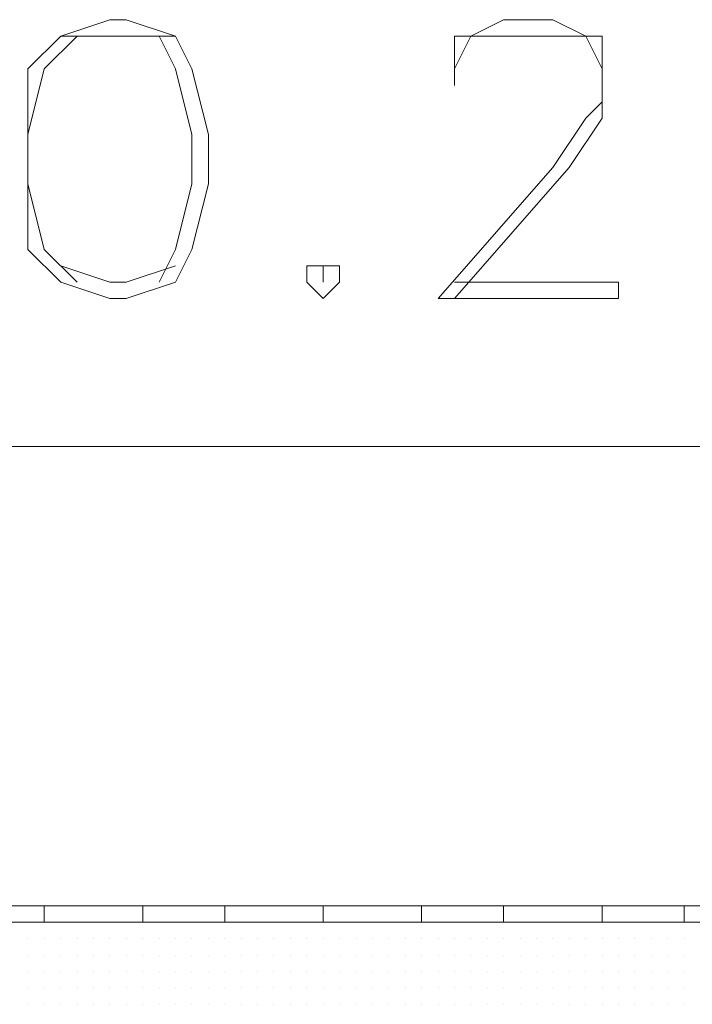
# Model space of a CAD drawing. Header units: metres. Extents: x 5.7 to 89.8, y 4 to 63.5.
# Tile 194 of 256: x 28.044 to 28.439, y 49.8 to 50.378. Entities that reach past the tile are written whole.
import ezdxf

# ---------------------------------------------------------------- set-up
doc = ezdxf.new("R2010")
doc.units = ezdxf.units.M
doc.header["$MEASUREMENT"] = 0
for name, color, linetype in [('PDF17_hatch-borshi', 7, 'Continuous'), ('PDF17_kaff', 7, 'Continuous'), ('PDF17_textt', 7, 'Continuous')]:
    doc.layers.add(name, color=color, linetype=linetype)

msp = doc.modelspace()

# ---------------------------------------------------------------- linework, layer by layer
at = {"layer": 'PDF17_hatch-borshi', "lineweight": 18}
for points in [[(28.04926, 49.84788), (28.04926, 49.84788)], [(28.04926, 49.84788), (28.04926, 49.84788)], [(28.04926, 49.84788), (28.04926, 49.84788)], [(28.0589, 49.84788), (28.0589, 49.84788)], [(28.06853, 49.84788), (28.06853, 49.84788)], [(28.06853, 49.84788), (28.06853, 49.84788)], [(28.07816, 49.84788), (28.07816, 49.84788)], [(28.07816, 49.84788), (28.07816, 49.84788)], [(28.08779, 49.84788), (28.08779, 49.84788)], [(28.09742, 49.84788), (28.09742, 49.84788)], [(28.09742, 49.84788), (28.09742, 49.84788)], [(28.10705, 49.84788), (28.10705, 49.84788)], [(28.10705, 49.84788), (28.10705, 49.84788)], [(28.11668, 49.84788), (28.11668, 49.84788)], [(28.12631, 49.84788), (28.12631, 49.84788)], [(28.12631, 49.84788), (28.12631, 49.84788)], [(28.12631, 49.84788), (28.12631, 49.84788)], [(28.13595, 49.84788), (28.13595, 49.84788)], [(28.14558, 49.84788), (28.14558, 49.84788)], [(28.14558, 49.84788), (28.14558, 49.84788)], [(28.15521, 49.84788), (28.15521, 49.84788)], [(28.15521, 49.84788), (28.15521, 49.84788)], [(28.16484, 49.84788), (28.16484, 49.84788)], [(28.16484, 49.84788), (28.16484, 49.84788)], [(28.17447, 49.84788), (28.17447, 49.84788)], [(28.17447, 49.84788), (28.17447, 49.84788)], [(28.19373, 49.84788), (28.19373, 49.84788)], [(28.19373, 49.84788), (28.19373, 49.84788)], [(28.213, 49.84788), (28.213, 49.84788)], [(28.23226, 49.84788), (28.23226, 49.84788)], [(28.24189, 49.84788), (28.24189, 49.84788)], [(28.25152, 49.84788), (28.25152, 49.84788)], [(28.26115, 49.84788), (28.26115, 49.84788)], [(28.26115, 49.84788), (28.26115, 49.84788)], [(28.28041, 49.84788), (28.28041, 49.84788)], [(28.28041, 49.84788), (28.28041, 49.84788)], [(28.29968, 49.84788), (28.29968, 49.84788)], [(28.30931, 49.84788), (28.30931, 49.84788)], [(28.31894, 49.84788), (28.31894, 49.84788)], [(28.32857, 49.84788), (28.32857, 49.84788)], [(28.3382, 49.84788), (28.3382, 49.84788)], [(28.34783, 49.84788), (28.34783, 49.84788)], [(28.35746, 49.84788), (28.35746, 49.84788)], [(28.36709, 49.84788), (28.36709, 49.84788)], [(28.36709, 49.84788), (28.36709, 49.84788)], [(28.36709, 49.84788), (28.36709, 49.84788)], [(28.37673, 49.84788), (28.37673, 49.84788)], [(28.38636, 49.84788), (28.38636, 49.84788)], [(28.39599, 49.84788), (28.39599, 49.84788)], [(28.40562, 49.84788), (28.40562, 49.84788)], [(28.41525, 49.84788), (28.41525, 49.84788)], [(28.42488, 49.84788), (28.42488, 49.84788)], [(28.42488, 49.84788), (28.42488, 49.84788)], [(28.43451, 49.84788), (28.43451, 49.84788)], [(28.04926, 49.83825), (28.04926, 49.83825)], [(28.04926, 49.83825), (28.04926, 49.83825)], [(28.0589, 49.83825), (28.0589, 49.83825)], [(28.0589, 49.83825), (28.0589, 49.83825)], [(28.0589, 49.83825), (28.0589, 49.83825)], [(28.06853, 49.83825), (28.06853, 49.83825)], [(28.06853, 49.83825), (28.06853, 49.83825)], [(28.07816, 49.83825), (28.07816, 49.83825)], [(28.07816, 49.83825), (28.07816, 49.83825)], [(28.07816, 49.83825), (28.07816, 49.83825)], [(28.07816, 49.83825), (28.07816, 49.83825)], [(28.08779, 49.83825), (28.08779, 49.83825)], [(28.08779, 49.83825), (28.08779, 49.83825)], [(28.08779, 49.83825), (28.08779, 49.83825)], [(28.08779, 49.83825), (28.08779, 49.83825)], [(28.09742, 49.83825), (28.09742, 49.83825)], [(28.09742, 49.83825), (28.09742, 49.83825)], [(28.09742, 49.83825), (28.09742, 49.83825)], [(28.10705, 49.83825), (28.10705, 49.83825)], [(28.10705, 49.83825), (28.10705, 49.83825)], [(28.10705, 49.83825), (28.10705, 49.83825)], [(28.11668, 49.83825), (28.11668, 49.83825)], [(28.11668, 49.83825), (28.11668, 49.83825)], [(28.11668, 49.83825), (28.11668, 49.83825)], [(28.12631, 49.83825), (28.12631, 49.83825)], [(28.12631, 49.83825), (28.12631, 49.83825)], [(28.12631, 49.83825), (28.12631, 49.83825)], [(28.13595, 49.83825), (28.13595, 49.83825)], [(28.13595, 49.83825), (28.13595, 49.83825)], [(28.13595, 49.83825), (28.13595, 49.83825)], [(28.13595, 49.83825), (28.13595, 49.83825)], [(28.14558, 49.83825), (28.14558, 49.83825)], [(28.14558, 49.83825), (28.14558, 49.83825)], [(28.15521, 49.83825), (28.15521, 49.83825)], [(28.15521, 49.83825), (28.15521, 49.83825)], [(28.15521, 49.83825), (28.15521, 49.83825)], [(28.16484, 49.83825), (28.16484, 49.83825)], [(28.17447, 49.83825), (28.17447, 49.83825)], [(28.17447, 49.83825), (28.17447, 49.83825)], [(28.17447, 49.83825), (28.17447, 49.83825)], [(28.1841, 49.83825), (28.1841, 49.83825)], [(28.1841, 49.83825), (28.1841, 49.83825)], [(28.1841, 49.83825), (28.1841, 49.83825)], [(28.19373, 49.83825), (28.19373, 49.83825)], [(28.19373, 49.83825), (28.19373, 49.83825)], [(28.19373, 49.83825), (28.19373, 49.83825)], [(28.19373, 49.83825), (28.19373, 49.83825)], [(28.20336, 49.83825), (28.20336, 49.83825)], [(28.20336, 49.83825), (28.20336, 49.83825)], [(28.20336, 49.83825), (28.20336, 49.83825)], [(28.20336, 49.83825), (28.20336, 49.83825)], [(28.20336, 49.83825), (28.20336, 49.83825)], [(28.213, 49.83825), (28.213, 49.83825)], [(28.213, 49.83825), (28.213, 49.83825)], [(28.213, 49.83825), (28.213, 49.83825)], [(28.213, 49.83825), (28.213, 49.83825)], [(28.22263, 49.83825), (28.22263, 49.83825)], [(28.22263, 49.83825), (28.22263, 49.83825)], [(28.22263, 49.83825), (28.22263, 49.83825)], [(28.22263, 49.83825), (28.22263, 49.83825)], [(28.23226, 49.83825), (28.23226, 49.83825)], [(28.23226, 49.83825), (28.23226, 49.83825)], [(28.23226, 49.83825), (28.23226, 49.83825)], [(28.24189, 49.83825), (28.24189, 49.83825)], [(28.24189, 49.83825), (28.24189, 49.83825)], [(28.24189, 49.83825), (28.24189, 49.83825)], [(28.24189, 49.83825), (28.24189, 49.83825)], [(28.25152, 49.83825), (28.25152, 49.83825)], [(28.26115, 49.83825), (28.26115, 49.83825)], [(28.26115, 49.83825), (28.26115, 49.83825)], [(28.26115, 49.83825), (28.26115, 49.83825)], [(28.26115, 49.83825), (28.26115, 49.83825)], [(28.27078, 49.83825), (28.27078, 49.83825)], [(28.27078, 49.83825), (28.27078, 49.83825)], [(28.27078, 49.83825), (28.27078, 49.83825)], [(28.28041, 49.83825), (28.28041, 49.83825)], [(28.28041, 49.83825), (28.28041, 49.83825)], [(28.28041, 49.83825), (28.28041, 49.83825)], [(28.29004, 49.83825), (28.29004, 49.83825)], [(28.29004, 49.83825), (28.29004, 49.83825)], [(28.29004, 49.83825), (28.29004, 49.83825)], [(28.29004, 49.83825), (28.29004, 49.83825)], [(28.29004, 49.83825), (28.29004, 49.83825)], [(28.29968, 49.83825), (28.29968, 49.83825)], [(28.29968, 49.83825), (28.29968, 49.83825)], [(28.30931, 49.83825), (28.30931, 49.83825)], [(28.30931, 49.83825), (28.30931, 49.83825)], [(28.30931, 49.83825), (28.30931, 49.83825)], [(28.30931, 49.83825), (28.30931, 49.83825)], [(28.31894, 49.83825), (28.31894, 49.83825)], [(28.31894, 49.83825), (28.31894, 49.83825)], [(28.32857, 49.83825), (28.32857, 49.83825)], [(28.32857, 49.83825), (28.32857, 49.83825)], [(28.32857, 49.83825), (28.32857, 49.83825)], [(28.32857, 49.83825), (28.32857, 49.83825)], [(28.3382, 49.83825), (28.3382, 49.83825)], [(28.3382, 49.83825), (28.3382, 49.83825)], [(28.3382, 49.83825), (28.3382, 49.83825)], [(28.34783, 49.83825), (28.34783, 49.83825)], [(28.34783, 49.83825), (28.34783, 49.83825)], [(28.34783, 49.83825), (28.34783, 49.83825)], [(28.35746, 49.83825), (28.35746, 49.83825)], [(28.35746, 49.83825), (28.35746, 49.83825)], [(28.35746, 49.83825), (28.35746, 49.83825)], [(28.36709, 49.83825), (28.36709, 49.83825)], [(28.36709, 49.83825), (28.36709, 49.83825)], [(28.37673, 49.83825), (28.37673, 49.83825)], [(28.37673, 49.83825), (28.37673, 49.83825)], [(28.37673, 49.83825), (28.37673, 49.83825)], [(28.38636, 49.83825), (28.38636, 49.83825)], [(28.38636, 49.83825), (28.38636, 49.83825)], [(28.38636, 49.83825), (28.38636, 49.83825)], [(28.39599, 49.83825), (28.39599, 49.83825)], [(28.39599, 49.83825), (28.39599, 49.83825)], [(28.39599, 49.83825), (28.39599, 49.83825)], [(28.39599, 49.83825), (28.39599, 49.83825)], [(28.40562, 49.83825), (28.40562, 49.83825)], [(28.40562, 49.83825), (28.40562, 49.83825)], [(28.40562, 49.83825), (28.40562, 49.83825)], [(28.41525, 49.83825), (28.41525, 49.83825)], [(28.41525, 49.83825), (28.41525, 49.83825)], [(28.41525, 49.83825), (28.41525, 49.83825)], [(28.41525, 49.83825), (28.41525, 49.83825)], [(28.42488, 49.83825), (28.42488, 49.83825)], [(28.42488, 49.83825), (28.42488, 49.83825)], [(28.43451, 49.83825), (28.43451, 49.83825)], [(28.43451, 49.83825), (28.43451, 49.83825)], [(28.43451, 49.83825), (28.43451, 49.83825)], [(28.04926, 49.82862), (28.04926, 49.82862)], [(28.04926, 49.82862), (28.04926, 49.82862)], [(28.04926, 49.82862), (28.04926, 49.82862)], [(28.04926, 49.82862), (28.04926, 49.82862)], [(28.0589, 49.82862), (28.0589, 49.82862)], [(28.0589, 49.82862), (28.0589, 49.82862)], [(28.0589, 49.82862), (28.0589, 49.82862)], [(28.06853, 49.82862), (28.06853, 49.82862)], [(28.06853, 49.82862), (28.06853, 49.82862)], [(28.06853, 49.82862), (28.06853, 49.82862)], [(28.06853, 49.82862), (28.06853, 49.82862)], [(28.07816, 49.82862), (28.07816, 49.82862)], [(28.07816, 49.82862), (28.07816, 49.82862)], [(28.08779, 49.82862), (28.08779, 49.82862)], [(28.08779, 49.82862), (28.08779, 49.82862)], [(28.08779, 49.82862), (28.08779, 49.82862)], [(28.09742, 49.82862), (28.09742, 49.82862)], [(28.09742, 49.82862), (28.09742, 49.82862)], [(28.09742, 49.82862), (28.09742, 49.82862)], [(28.10705, 49.82862), (28.10705, 49.82862)], [(28.10705, 49.82862), (28.10705, 49.82862)], [(28.10705, 49.82862), (28.10705, 49.82862)], [(28.11668, 49.82862), (28.11668, 49.82862)], [(28.11668, 49.82862), (28.11668, 49.82862)], [(28.11668, 49.82862), (28.11668, 49.82862)], [(28.11668, 49.82862), (28.11668, 49.82862)], [(28.12631, 49.82862), (28.12631, 49.82862)], [(28.12631, 49.82862), (28.12631, 49.82862)], [(28.12631, 49.82862), (28.12631, 49.82862)], [(28.13595, 49.82862), (28.13595, 49.82862)], [(28.13595, 49.82862), (28.13595, 49.82862)], [(28.14558, 49.82862), (28.14558, 49.82862)], [(28.14558, 49.82862), (28.14558, 49.82862)], [(28.14558, 49.82862), (28.14558, 49.82862)], [(28.14558, 49.82862), (28.14558, 49.82862)], [(28.14558, 49.82862), (28.14558, 49.82862)], [(28.15521, 49.82862), (28.15521, 49.82862)], [(28.15521, 49.82862), (28.15521, 49.82862)], [(28.16484, 49.82862), (28.16484, 49.82862)], [(28.16484, 49.82862), (28.16484, 49.82862)], [(28.16484, 49.82862), (28.16484, 49.82862)], [(28.16484, 49.82862), (28.16484, 49.82862)], [(28.16484, 49.82862), (28.16484, 49.82862)], [(28.17447, 49.82862), (28.17447, 49.82862)], [(28.17447, 49.82862), (28.17447, 49.82862)], [(28.17447, 49.82862), (28.17447, 49.82862)], [(28.17447, 49.82862), (28.17447, 49.82862)], [(28.1841, 49.82862), (28.1841, 49.82862)], [(28.1841, 49.82862), (28.1841, 49.82862)], [(28.1841, 49.82862), (28.1841, 49.82862)], [(28.19373, 49.82862), (28.19373, 49.82862)], [(28.19373, 49.82862), (28.19373, 49.82862)], [(28.19373, 49.82862), (28.19373, 49.82862)], [(28.20336, 49.82862), (28.20336, 49.82862)], [(28.20336, 49.82862), (28.20336, 49.82862)], [(28.20336, 49.82862), (28.20336, 49.82862)], [(28.20336, 49.82862), (28.20336, 49.82862)], [(28.213, 49.82862), (28.213, 49.82862)], [(28.213, 49.82862), (28.213, 49.82862)], [(28.213, 49.82862), (28.213, 49.82862)], [(28.213, 49.82862), (28.213, 49.82862)], [(28.213, 49.82862), (28.213, 49.82862)], [(28.22263, 49.82862), (28.22263, 49.82862)], [(28.22263, 49.82862), (28.22263, 49.82862)], [(28.23226, 49.82862), (28.23226, 49.82862)], [(28.23226, 49.82862), (28.23226, 49.82862)], [(28.23226, 49.82862), (28.23226, 49.82862)], [(28.23226, 49.82862), (28.23226, 49.82862)], [(28.23226, 49.82862), (28.23226, 49.82862)], [(28.23226, 49.82862), (28.23226, 49.82862)], [(28.24189, 49.82862), (28.24189, 49.82862)], [(28.24189, 49.82862), (28.24189, 49.82862)], [(28.24189, 49.82862), (28.24189, 49.82862)], [(28.25152, 49.82862), (28.25152, 49.82862)], [(28.25152, 49.82862), (28.25152, 49.82862)], [(28.25152, 49.82862), (28.25152, 49.82862)], [(28.25152, 49.82862), (28.25152, 49.82862)], [(28.26115, 49.82862), (28.26115, 49.82862)], [(28.26115, 49.82862), (28.26115, 49.82862)], [(28.26115, 49.82862), (28.26115, 49.82862)], [(28.26115, 49.82862), (28.26115, 49.82862)], [(28.26115, 49.82862), (28.26115, 49.82862)], [(28.27078, 49.82862), (28.27078, 49.82862)], [(28.27078, 49.82862), (28.27078, 49.82862)], [(28.27078, 49.82862), (28.27078, 49.82862)], [(28.27078, 49.82862), (28.27078, 49.82862)], [(28.28041, 49.82862), (28.28041, 49.82862)], [(28.28041, 49.82862), (28.28041, 49.82862)], [(28.28041, 49.82862), (28.28041, 49.82862)], [(28.28041, 49.82862), (28.28041, 49.82862)], [(28.28041, 49.82862), (28.28041, 49.82862)], [(28.29004, 49.82862), (28.29004, 49.82862)], [(28.29004, 49.82862), (28.29004, 49.82862)], [(28.29004, 49.82862), (28.29004, 49.82862)], [(28.29004, 49.82862), (28.29004, 49.82862)], [(28.29968, 49.82862), (28.29968, 49.82862)], [(28.29968, 49.82862), (28.29968, 49.82862)], [(28.29968, 49.82862), (28.29968, 49.82862)], [(28.30931, 49.82862), (28.30931, 49.82862)], [(28.30931, 49.82862), (28.30931, 49.82862)], [(28.30931, 49.82862), (28.30931, 49.82862)], [(28.31894, 49.82862), (28.31894, 49.82862)], [(28.31894, 49.82862), (28.31894, 49.82862)], [(28.31894, 49.82862), (28.31894, 49.82862)], [(28.31894, 49.82862), (28.31894, 49.82862)], [(28.31894, 49.82862), (28.31894, 49.82862)], [(28.32857, 49.82862), (28.32857, 49.82862)], [(28.32857, 49.82862), (28.32857, 49.82862)], [(28.32857, 49.82862), (28.32857, 49.82862)], [(28.3382, 49.82862), (28.3382, 49.82862)], [(28.3382, 49.82862), (28.3382, 49.82862)], [(28.3382, 49.82862), (28.3382, 49.82862)], [(28.3382, 49.82862), (28.3382, 49.82862)], [(28.34783, 49.82862), (28.34783, 49.82862)], [(28.34783, 49.82862), (28.34783, 49.82862)], [(28.34783, 49.82862), (28.34783, 49.82862)], [(28.34783, 49.82862), (28.34783, 49.82862)], [(28.34783, 49.82862), (28.34783, 49.82862)], [(28.35746, 49.82862), (28.35746, 49.82862)], [(28.35746, 49.82862), (28.35746, 49.82862)], [(28.35746, 49.82862), (28.35746, 49.82862)], [(28.35746, 49.82862), (28.35746, 49.82862)], [(28.36709, 49.82862), (28.36709, 49.82862)], [(28.36709, 49.82862), (28.36709, 49.82862)], [(28.36709, 49.82862), (28.36709, 49.82862)], [(28.36709, 49.82862), (28.36709, 49.82862)], [(28.37673, 49.82862), (28.37673, 49.82862)], [(28.37673, 49.82862), (28.37673, 49.82862)], [(28.37673, 49.82862), (28.37673, 49.82862)], [(28.37673, 49.82862), (28.37673, 49.82862)], [(28.38636, 49.82862), (28.38636, 49.82862)], [(28.38636, 49.82862), (28.38636, 49.82862)], [(28.38636, 49.82862), (28.38636, 49.82862)], [(28.38636, 49.82862), (28.38636, 49.82862)], [(28.39599, 49.82862), (28.39599, 49.82862)], [(28.39599, 49.82862), (28.39599, 49.82862)], [(28.40562, 49.82862), (28.40562, 49.82862)], [(28.40562, 49.82862), (28.40562, 49.82862)], [(28.40562, 49.82862), (28.40562, 49.82862)], [(28.41525, 49.82862), (28.41525, 49.82862)], [(28.41525, 49.82862), (28.41525, 49.82862)], [(28.41525, 49.82862), (28.41525, 49.82862)], [(28.41525, 49.82862), (28.41525, 49.82862)], [(28.42488, 49.82862), (28.42488, 49.82862)], [(28.42488, 49.82862), (28.42488, 49.82862)], [(28.42488, 49.82862), (28.42488, 49.82862)], [(28.42488, 49.82862), (28.42488, 49.82862)], [(28.43451, 49.82862), (28.43451, 49.82862)], [(28.43451, 49.82862), (28.43451, 49.82862)], [(28.43451, 49.82862), (28.43451, 49.82862)], [(28.04926, 49.81899), (28.04926, 49.81899)], [(28.04926, 49.81899), (28.04926, 49.81899)], [(28.04926, 49.81899), (28.04926, 49.81899)], [(28.04926, 49.81899), (28.04926, 49.81899)], [(28.0589, 49.81899), (28.0589, 49.81899)], [(28.0589, 49.81899), (28.0589, 49.81899)], [(28.0589, 49.81899), (28.0589, 49.81899)], [(28.0589, 49.81899), (28.0589, 49.81899)], [(28.06853, 49.81899), (28.06853, 49.81899)], [(28.06853, 49.81899), (28.06853, 49.81899)], [(28.06853, 49.81899), (28.06853, 49.81899)], [(28.06853, 49.81899), (28.06853, 49.81899)], [(28.07816, 49.81899), (28.07816, 49.81899)], [(28.07816, 49.81899), (28.07816, 49.81899)], [(28.07816, 49.81899), (28.07816, 49.81899)], [(28.07816, 49.81899), (28.07816, 49.81899)], [(28.08779, 49.81899), (28.08779, 49.81899)], [(28.08779, 49.81899), (28.08779, 49.81899)], [(28.08779, 49.81899), (28.08779, 49.81899)], [(28.09742, 49.81899), (28.09742, 49.81899)], [(28.09742, 49.81899), (28.09742, 49.81899)], [(28.09742, 49.81899), (28.09742, 49.81899)], [(28.09742, 49.81899), (28.09742, 49.81899)], [(28.10705, 49.81899), (28.10705, 49.81899)], [(28.10705, 49.81899), (28.10705, 49.81899)], [(28.10705, 49.81899), (28.10705, 49.81899)], [(28.10705, 49.81899), (28.10705, 49.81899)], [(28.11668, 49.81899), (28.11668, 49.81899)], [(28.11668, 49.81899), (28.11668, 49.81899)], [(28.11668, 49.81899), (28.11668, 49.81899)], [(28.12631, 49.81899), (28.12631, 49.81899)], [(28.12631, 49.81899), (28.12631, 49.81899)], [(28.12631, 49.81899), (28.12631, 49.81899)], [(28.13595, 49.81899), (28.13595, 49.81899)], [(28.13595, 49.81899), (28.13595, 49.81899)], [(28.13595, 49.81899), (28.13595, 49.81899)], [(28.13595, 49.81899), (28.13595, 49.81899)], [(28.14558, 49.81899), (28.14558, 49.81899)], [(28.14558, 49.81899), (28.14558, 49.81899)], [(28.14558, 49.81899), (28.14558, 49.81899)], [(28.15521, 49.81899), (28.15521, 49.81899)], [(28.15521, 49.81899), (28.15521, 49.81899)], [(28.15521, 49.81899), (28.15521, 49.81899)], [(28.15521, 49.81899), (28.15521, 49.81899)], [(28.15521, 49.81899), (28.15521, 49.81899)], [(28.16484, 49.81899), (28.16484, 49.81899)], [(28.16484, 49.81899), (28.16484, 49.81899)], [(28.17447, 49.81899), (28.17447, 49.81899)], [(28.17447, 49.81899), (28.17447, 49.81899)], [(28.17447, 49.81899), (28.17447, 49.81899)], [(28.17447, 49.81899), (28.17447, 49.81899)], [(28.1841, 49.81899), (28.1841, 49.81899)], [(28.1841, 49.81899), (28.1841, 49.81899)], [(28.1841, 49.81899), (28.1841, 49.81899)], [(28.1841, 49.81899), (28.1841, 49.81899)], [(28.19373, 49.81899), (28.19373, 49.81899)], [(28.19373, 49.81899), (28.19373, 49.81899)], [(28.19373, 49.81899), (28.19373, 49.81899)], [(28.20336, 49.81899), (28.20336, 49.81899)], [(28.20336, 49.81899), (28.20336, 49.81899)], [(28.20336, 49.81899), (28.20336, 49.81899)], [(28.20336, 49.81899), (28.20336, 49.81899)], [(28.213, 49.81899), (28.213, 49.81899)], [(28.213, 49.81899), (28.213, 49.81899)], [(28.22263, 49.81899), (28.22263, 49.81899)], [(28.22263, 49.81899), (28.22263, 49.81899)], [(28.23226, 49.81899), (28.23226, 49.81899)], [(28.23226, 49.81899), (28.23226, 49.81899)], [(28.23226, 49.81899), (28.23226, 49.81899)], [(28.24189, 49.81899), (28.24189, 49.81899)], [(28.24189, 49.81899), (28.24189, 49.81899)], [(28.24189, 49.81899), (28.24189, 49.81899)], [(28.24189, 49.81899), (28.24189, 49.81899)], [(28.25152, 49.81899), (28.25152, 49.81899)], [(28.25152, 49.81899), (28.25152, 49.81899)], [(28.25152, 49.81899), (28.25152, 49.81899)], [(28.26115, 49.81899), (28.26115, 49.81899)], [(28.26115, 49.81899), (28.26115, 49.81899)], [(28.26115, 49.81899), (28.26115, 49.81899)], [(28.26115, 49.81899), (28.26115, 49.81899)], [(28.26115, 49.81899), (28.26115, 49.81899)], [(28.27078, 49.81899), (28.27078, 49.81899)], [(28.27078, 49.81899), (28.27078, 49.81899)], [(28.27078, 49.81899), (28.27078, 49.81899)], [(28.27078, 49.81899), (28.27078, 49.81899)], [(28.28041, 49.81899), (28.28041, 49.81899)], [(28.28041, 49.81899), (28.28041, 49.81899)], [(28.28041, 49.81899), (28.28041, 49.81899)], [(28.28041, 49.81899), (28.28041, 49.81899)], [(28.29004, 49.81899), (28.29004, 49.81899)], [(28.29004, 49.81899), (28.29004, 49.81899)], [(28.29004, 49.81899), (28.29004, 49.81899)], [(28.29004, 49.81899), (28.29004, 49.81899)], [(28.29004, 49.81899), (28.29004, 49.81899)], [(28.29968, 49.81899), (28.29968, 49.81899)], [(28.29968, 49.81899), (28.29968, 49.81899)], [(28.29968, 49.81899), (28.29968, 49.81899)], [(28.30931, 49.81899), (28.30931, 49.81899)], [(28.30931, 49.81899), (28.30931, 49.81899)], [(28.30931, 49.81899), (28.30931, 49.81899)], [(28.30931, 49.81899), (28.30931, 49.81899)], [(28.30931, 49.81899), (28.30931, 49.81899)], [(28.31894, 49.81899), (28.31894, 49.81899)], [(28.31894, 49.81899), (28.31894, 49.81899)], [(28.31894, 49.81899), (28.31894, 49.81899)], [(28.32857, 49.81899), (28.32857, 49.81899)], [(28.32857, 49.81899), (28.32857, 49.81899)], [(28.32857, 49.81899), (28.32857, 49.81899)], [(28.3382, 49.81899), (28.3382, 49.81899)], [(28.3382, 49.81899), (28.3382, 49.81899)], [(28.34783, 49.81899), (28.34783, 49.81899)], [(28.34783, 49.81899), (28.34783, 49.81899)], [(28.34783, 49.81899), (28.34783, 49.81899)], [(28.34783, 49.81899), (28.34783, 49.81899)], [(28.35746, 49.81899), (28.35746, 49.81899)], [(28.35746, 49.81899), (28.35746, 49.81899)], [(28.35746, 49.81899), (28.35746, 49.81899)], [(28.35746, 49.81899), (28.35746, 49.81899)], [(28.36709, 49.81899), (28.36709, 49.81899)], [(28.36709, 49.81899), (28.36709, 49.81899)], [(28.36709, 49.81899), (28.36709, 49.81899)], [(28.36709, 49.81899), (28.36709, 49.81899)], [(28.37673, 49.81899), (28.37673, 49.81899)], [(28.37673, 49.81899), (28.37673, 49.81899)], [(28.37673, 49.81899), (28.37673, 49.81899)], [(28.37673, 49.81899), (28.37673, 49.81899)], [(28.37673, 49.81899), (28.37673, 49.81899)], [(28.38636, 49.81899), (28.38636, 49.81899)], [(28.38636, 49.81899), (28.38636, 49.81899)], [(28.38636, 49.81899), (28.38636, 49.81899)], [(28.38636, 49.81899), (28.38636, 49.81899)], [(28.39599, 49.81899), (28.39599, 49.81899)], [(28.39599, 49.81899), (28.39599, 49.81899)], [(28.39599, 49.81899), (28.39599, 49.81899)], [(28.39599, 49.81899), (28.39599, 49.81899)], [(28.40562, 49.81899), (28.40562, 49.81899)], [(28.40562, 49.81899), (28.40562, 49.81899)], [(28.40562, 49.81899), (28.40562, 49.81899)], [(28.41525, 49.81899), (28.41525, 49.81899)], [(28.41525, 49.81899), (28.41525, 49.81899)], [(28.41525, 49.81899), (28.41525, 49.81899)], [(28.41525, 49.81899), (28.41525, 49.81899)], [(28.42488, 49.81899), (28.42488, 49.81899)], [(28.42488, 49.81899), (28.42488, 49.81899)], [(28.43451, 49.81899), (28.43451, 49.81899)], [(28.43451, 49.81899), (28.43451, 49.81899)], [(28.43451, 49.81899), (28.43451, 49.81899)], [(28.04926, 49.80936), (28.04926, 49.80936)], [(28.04926, 49.80936), (28.04926, 49.80936)], [(28.04926, 49.80936), (28.04926, 49.80936)], [(28.0589, 49.80936), (28.0589, 49.80936)], [(28.0589, 49.80936), (28.0589, 49.80936)], [(28.0589, 49.80936), (28.0589, 49.80936)], [(28.06853, 49.80936), (28.06853, 49.80936)], [(28.06853, 49.80936), (28.06853, 49.80936)], [(28.06853, 49.80936), (28.06853, 49.80936)], [(28.07816, 49.80936), (28.07816, 49.80936)], [(28.07816, 49.80936), (28.07816, 49.80936)], [(28.07816, 49.80936), (28.07816, 49.80936)], [(28.07816, 49.80936), (28.07816, 49.80936)], [(28.08779, 49.80936), (28.08779, 49.80936)], [(28.08779, 49.80936), (28.08779, 49.80936)], [(28.08779, 49.80936), (28.08779, 49.80936)], [(28.08779, 49.80936), (28.08779, 49.80936)], [(28.09742, 49.80936), (28.09742, 49.80936)], [(28.09742, 49.80936), (28.09742, 49.80936)], [(28.09742, 49.80936), (28.09742, 49.80936)], [(28.09742, 49.80936), (28.09742, 49.80936)], [(28.10705, 49.80936), (28.10705, 49.80936)], [(28.10705, 49.80936), (28.10705, 49.80936)], [(28.10705, 49.80936), (28.10705, 49.80936)], [(28.11668, 49.80936), (28.11668, 49.80936)], [(28.11668, 49.80936), (28.11668, 49.80936)], [(28.11668, 49.80936), (28.11668, 49.80936)], [(28.11668, 49.80936), (28.11668, 49.80936)], [(28.12631, 49.80936), (28.12631, 49.80936)], [(28.12631, 49.80936), (28.12631, 49.80936)], [(28.12631, 49.80936), (28.12631, 49.80936)], [(28.13595, 49.80936), (28.13595, 49.80936)], [(28.13595, 49.80936), (28.13595, 49.80936)], [(28.14558, 49.80936), (28.14558, 49.80936)], [(28.14558, 49.80936), (28.14558, 49.80936)], [(28.14558, 49.80936), (28.14558, 49.80936)], [(28.15521, 49.80936), (28.15521, 49.80936)], [(28.15521, 49.80936), (28.15521, 49.80936)], [(28.15521, 49.80936), (28.15521, 49.80936)], [(28.16484, 49.80936), (28.16484, 49.80936)], [(28.16484, 49.80936), (28.16484, 49.80936)], [(28.16484, 49.80936), (28.16484, 49.80936)], [(28.16484, 49.80936), (28.16484, 49.80936)], [(28.17447, 49.80936), (28.17447, 49.80936)], [(28.17447, 49.80936), (28.17447, 49.80936)], [(28.17447, 49.80936), (28.17447, 49.80936)], [(28.1841, 49.80936), (28.1841, 49.80936)], [(28.1841, 49.80936), (28.1841, 49.80936)], [(28.1841, 49.80936), (28.1841, 49.80936)], [(28.1841, 49.80936), (28.1841, 49.80936)], [(28.1841, 49.80936), (28.1841, 49.80936)], [(28.19373, 49.80936), (28.19373, 49.80936)], [(28.19373, 49.80936), (28.19373, 49.80936)], [(28.19373, 49.80936), (28.19373, 49.80936)], [(28.20336, 49.80936), (28.20336, 49.80936)], [(28.20336, 49.80936), (28.20336, 49.80936)], [(28.20336, 49.80936), (28.20336, 49.80936)], [(28.20336, 49.80936), (28.20336, 49.80936)], [(28.213, 49.80936), (28.213, 49.80936)], [(28.213, 49.80936), (28.213, 49.80936)], [(28.213, 49.80936), (28.213, 49.80936)], [(28.213, 49.80936), (28.213, 49.80936)], [(28.22263, 49.80936), (28.22263, 49.80936)], [(28.22263, 49.80936), (28.22263, 49.80936)], [(28.23226, 49.80936), (28.23226, 49.80936)], [(28.23226, 49.80936), (28.23226, 49.80936)], [(28.23226, 49.80936), (28.23226, 49.80936)], [(28.23226, 49.80936), (28.23226, 49.80936)], [(28.24189, 49.80936), (28.24189, 49.80936)], [(28.24189, 49.80936), (28.24189, 49.80936)], [(28.25152, 49.80936), (28.25152, 49.80936)], [(28.25152, 49.80936), (28.25152, 49.80936)], [(28.26115, 49.80936), (28.26115, 49.80936)], [(28.26115, 49.80936), (28.26115, 49.80936)], [(28.26115, 49.80936), (28.26115, 49.80936)], [(28.27078, 49.80936), (28.27078, 49.80936)], [(28.27078, 49.80936), (28.27078, 49.80936)], [(28.27078, 49.80936), (28.27078, 49.80936)], [(28.27078, 49.80936), (28.27078, 49.80936)], [(28.28041, 49.80936), (28.28041, 49.80936)], [(28.28041, 49.80936), (28.28041, 49.80936)], [(28.28041, 49.80936), (28.28041, 49.80936)], [(28.28041, 49.80936), (28.28041, 49.80936)], [(28.29004, 49.80936), (28.29004, 49.80936)], [(28.29004, 49.80936), (28.29004, 49.80936)], [(28.29004, 49.80936), (28.29004, 49.80936)], [(28.29004, 49.80936), (28.29004, 49.80936)], [(28.29968, 49.80936), (28.29968, 49.80936)], [(28.29968, 49.80936), (28.29968, 49.80936)], [(28.29968, 49.80936), (28.29968, 49.80936)], [(28.29968, 49.80936), (28.29968, 49.80936)], [(28.30931, 49.80936), (28.30931, 49.80936)], [(28.30931, 49.80936), (28.30931, 49.80936)], [(28.31894, 49.80936), (28.31894, 49.80936)], [(28.31894, 49.80936), (28.31894, 49.80936)], [(28.31894, 49.80936), (28.31894, 49.80936)], [(28.31894, 49.80936), (28.31894, 49.80936)], [(28.31894, 49.80936), (28.31894, 49.80936)], [(28.32857, 49.80936), (28.32857, 49.80936)], [(28.32857, 49.80936), (28.32857, 49.80936)], [(28.32857, 49.80936), (28.32857, 49.80936)], [(28.3382, 49.80936), (28.3382, 49.80936)], [(28.3382, 49.80936), (28.3382, 49.80936)], [(28.3382, 49.80936), (28.3382, 49.80936)], [(28.3382, 49.80936), (28.3382, 49.80936)], [(28.34783, 49.80936), (28.34783, 49.80936)], [(28.34783, 49.80936), (28.34783, 49.80936)], [(28.34783, 49.80936), (28.34783, 49.80936)], [(28.34783, 49.80936), (28.34783, 49.80936)], [(28.34783, 49.80936), (28.34783, 49.80936)], [(28.35746, 49.80936), (28.35746, 49.80936)], [(28.35746, 49.80936), (28.35746, 49.80936)], [(28.36709, 49.80936), (28.36709, 49.80936)], [(28.36709, 49.80936), (28.36709, 49.80936)], [(28.36709, 49.80936), (28.36709, 49.80936)], [(28.37673, 49.80936), (28.37673, 49.80936)], [(28.37673, 49.80936), (28.37673, 49.80936)], [(28.38636, 49.80936), (28.38636, 49.80936)], [(28.38636, 49.80936), (28.38636, 49.80936)], [(28.38636, 49.80936), (28.38636, 49.80936)], [(28.38636, 49.80936), (28.38636, 49.80936)], [(28.39599, 49.80936), (28.39599, 49.80936)], [(28.39599, 49.80936), (28.39599, 49.80936)], [(28.39599, 49.80936), (28.39599, 49.80936)], [(28.39599, 49.80936), (28.39599, 49.80936)], [(28.40562, 49.80936), (28.40562, 49.80936)], [(28.40562, 49.80936), (28.40562, 49.80936)], [(28.40562, 49.80936), (28.40562, 49.80936)], [(28.40562, 49.80936), (28.40562, 49.80936)], [(28.41525, 49.80936), (28.41525, 49.80936)], [(28.41525, 49.80936), (28.41525, 49.80936)], [(28.41525, 49.80936), (28.41525, 49.80936)], [(28.41525, 49.80936), (28.41525, 49.80936)], [(28.42488, 49.80936), (28.42488, 49.80936)], [(28.42488, 49.80936), (28.42488, 49.80936)], [(28.42488, 49.80936), (28.42488, 49.80936)], [(28.43451, 49.80936), (28.43451, 49.80936)], [(28.43451, 49.80936), (28.43451, 49.80936)], [(28.43451, 49.80936), (28.43451, 49.80936)], [(28.04926, 49.79972), (28.04926, 49.79972)], [(28.04926, 49.79972), (28.04926, 49.79972)], [(28.04926, 49.79972), (28.04926, 49.79972)], [(28.04926, 49.79972), (28.04926, 49.79972)], [(28.0589, 49.79972), (28.0589, 49.79972)], [(28.0589, 49.79972), (28.0589, 49.79972)], [(28.0589, 49.79972), (28.0589, 49.79972)], [(28.0589, 49.79972), (28.0589, 49.79972)], [(28.06853, 49.79972), (28.06853, 49.79972)], [(28.06853, 49.79972), (28.06853, 49.79972)], [(28.06853, 49.79972), (28.06853, 49.79972)], [(28.07816, 49.79972), (28.07816, 49.79972)], [(28.07816, 49.79972), (28.07816, 49.79972)], [(28.08779, 49.79972), (28.08779, 49.79972)], [(28.08779, 49.79972), (28.08779, 49.79972)], [(28.08779, 49.79972), (28.08779, 49.79972)], [(28.08779, 49.79972), (28.08779, 49.79972)], [(28.09742, 49.79972), (28.09742, 49.79972)], [(28.09742, 49.79972), (28.09742, 49.79972)], [(28.09742, 49.79972), (28.09742, 49.79972)], [(28.10705, 49.79972), (28.10705, 49.79972)], [(28.10705, 49.79972), (28.10705, 49.79972)], [(28.10705, 49.79972), (28.10705, 49.79972)], [(28.10705, 49.79972), (28.10705, 49.79972)], [(28.10705, 49.79972), (28.10705, 49.79972)], [(28.11668, 49.79972), (28.11668, 49.79972)], [(28.11668, 49.79972), (28.11668, 49.79972)], [(28.11668, 49.79972), (28.11668, 49.79972)], [(28.11668, 49.79972), (28.11668, 49.79972)], [(28.12631, 49.79972), (28.12631, 49.79972)], [(28.12631, 49.79972), (28.12631, 49.79972)], [(28.12631, 49.79972), (28.12631, 49.79972)], [(28.13595, 49.79972), (28.13595, 49.79972)], [(28.13595, 49.79972), (28.13595, 49.79972)], [(28.13595, 49.79972), (28.13595, 49.79972)], [(28.13595, 49.79972), (28.13595, 49.79972)], [(28.14558, 49.79972), (28.14558, 49.79972)], [(28.14558, 49.79972), (28.14558, 49.79972)], [(28.14558, 49.79972), (28.14558, 49.79972)], [(28.15521, 49.79972), (28.15521, 49.79972)], [(28.15521, 49.79972), (28.15521, 49.79972)], [(28.15521, 49.79972), (28.15521, 49.79972)], [(28.15521, 49.79972), (28.15521, 49.79972)], [(28.15521, 49.79972), (28.15521, 49.79972)], [(28.15521, 49.79972), (28.15521, 49.79972)], [(28.16484, 49.79972), (28.16484, 49.79972)], [(28.16484, 49.79972), (28.16484, 49.79972)], [(28.16484, 49.79972), (28.16484, 49.79972)], [(28.17447, 49.79972), (28.17447, 49.79972)], [(28.17447, 49.79972), (28.17447, 49.79972)], [(28.17447, 49.79972), (28.17447, 49.79972)], [(28.17447, 49.79972), (28.17447, 49.79972)], [(28.1841, 49.79972), (28.1841, 49.79972)], [(28.1841, 49.79972), (28.1841, 49.79972)], [(28.1841, 49.79972), (28.1841, 49.79972)], [(28.1841, 49.79972), (28.1841, 49.79972)], [(28.19373, 49.79972), (28.19373, 49.79972)], [(28.19373, 49.79972), (28.19373, 49.79972)], [(28.19373, 49.79972), (28.19373, 49.79972)], [(28.20336, 49.79972), (28.20336, 49.79972)], [(28.20336, 49.79972), (28.20336, 49.79972)], [(28.20336, 49.79972), (28.20336, 49.79972)], [(28.20336, 49.79972), (28.20336, 49.79972)], [(28.213, 49.79972), (28.213, 49.79972)], [(28.213, 49.79972), (28.213, 49.79972)], [(28.213, 49.79972), (28.213, 49.79972)], [(28.213, 49.79972), (28.213, 49.79972)], [(28.22263, 49.79972), (28.22263, 49.79972)], [(28.22263, 49.79972), (28.22263, 49.79972)], [(28.22263, 49.79972), (28.22263, 49.79972)], [(28.22263, 49.79972), (28.22263, 49.79972)], [(28.22263, 49.79972), (28.22263, 49.79972)], [(28.23226, 49.79972), (28.23226, 49.79972)], [(28.23226, 49.79972), (28.23226, 49.79972)], [(28.23226, 49.79972), (28.23226, 49.79972)], [(28.24189, 49.79972), (28.24189, 49.79972)], [(28.24189, 49.79972), (28.24189, 49.79972)], [(28.24189, 49.79972), (28.24189, 49.79972)], [(28.24189, 49.79972), (28.24189, 49.79972)], [(28.24189, 49.79972), (28.24189, 49.79972)], [(28.24189, 49.79972), (28.24189, 49.79972)], [(28.25152, 49.79972), (28.25152, 49.79972)], [(28.25152, 49.79972), (28.25152, 49.79972)], [(28.25152, 49.79972), (28.25152, 49.79972)], [(28.25152, 49.79972), (28.25152, 49.79972)], [(28.26115, 49.79972), (28.26115, 49.79972)], [(28.26115, 49.79972), (28.26115, 49.79972)], [(28.26115, 49.79972), (28.26115, 49.79972)], [(28.26115, 49.79972), (28.26115, 49.79972)], [(28.27078, 49.79972), (28.27078, 49.79972)], [(28.27078, 49.79972), (28.27078, 49.79972)], [(28.27078, 49.79972), (28.27078, 49.79972)], [(28.27078, 49.79972), (28.27078, 49.79972)], [(28.28041, 49.79972), (28.28041, 49.79972)], [(28.28041, 49.79972), (28.28041, 49.79972)], [(28.29004, 49.79972), (28.29004, 49.79972)], [(28.29004, 49.79972), (28.29004, 49.79972)], [(28.29004, 49.79972), (28.29004, 49.79972)], [(28.29004, 49.79972), (28.29004, 49.79972)], [(28.29968, 49.79972), (28.29968, 49.79972)], [(28.29968, 49.79972), (28.29968, 49.79972)], [(28.30931, 49.79972), (28.30931, 49.79972)], [(28.30931, 49.79972), (28.30931, 49.79972)], [(28.30931, 49.79972), (28.30931, 49.79972)], [(28.30931, 49.79972), (28.30931, 49.79972)], [(28.31894, 49.79972), (28.31894, 49.79972)], [(28.31894, 49.79972), (28.31894, 49.79972)], [(28.31894, 49.79972), (28.31894, 49.79972)], [(28.31894, 49.79972), (28.31894, 49.79972)], [(28.32857, 49.79972), (28.32857, 49.79972)], [(28.32857, 49.79972), (28.32857, 49.79972)], [(28.32857, 49.79972), (28.32857, 49.79972)], [(28.32857, 49.79972), (28.32857, 49.79972)], [(28.3382, 49.79972), (28.3382, 49.79972)], [(28.3382, 49.79972), (28.3382, 49.79972)], [(28.3382, 49.79972), (28.3382, 49.79972)], [(28.34783, 49.79972), (28.34783, 49.79972)], [(28.34783, 49.79972), (28.34783, 49.79972)], [(28.34783, 49.79972), (28.34783, 49.79972)], [(28.34783, 49.79972), (28.34783, 49.79972)], [(28.34783, 49.79972), (28.34783, 49.79972)], [(28.35746, 49.79972), (28.35746, 49.79972)], [(28.35746, 49.79972), (28.35746, 49.79972)], [(28.35746, 49.79972), (28.35746, 49.79972)], [(28.35746, 49.79972), (28.35746, 49.79972)], [(28.35746, 49.79972), (28.35746, 49.79972)], [(28.36709, 49.79972), (28.36709, 49.79972)], [(28.36709, 49.79972), (28.36709, 49.79972)], [(28.36709, 49.79972), (28.36709, 49.79972)], [(28.36709, 49.79972), (28.36709, 49.79972)], [(28.37673, 49.79972), (28.37673, 49.79972)], [(28.37673, 49.79972), (28.37673, 49.79972)], [(28.37673, 49.79972), (28.37673, 49.79972)], [(28.37673, 49.79972), (28.37673, 49.79972)], [(28.38636, 49.79972), (28.38636, 49.79972)], [(28.38636, 49.79972), (28.38636, 49.79972)], [(28.38636, 49.79972), (28.38636, 49.79972)], [(28.39599, 49.79972), (28.39599, 49.79972)], [(28.39599, 49.79972), (28.39599, 49.79972)], [(28.39599, 49.79972), (28.39599, 49.79972)], [(28.40562, 49.79972), (28.40562, 49.79972)], [(28.40562, 49.79972), (28.40562, 49.79972)], [(28.40562, 49.79972), (28.40562, 49.79972)], [(28.40562, 49.79972), (28.40562, 49.79972)], [(28.41525, 49.79972), (28.41525, 49.79972)], [(28.41525, 49.79972), (28.41525, 49.79972)], [(28.41525, 49.79972), (28.41525, 49.79972)], [(28.42488, 49.79972), (28.42488, 49.79972)], [(28.42488, 49.79972), (28.42488, 49.79972)], [(28.42488, 49.79972), (28.42488, 49.79972)], [(28.42488, 49.79972), (28.42488, 49.79972)], [(28.43451, 49.79972), (28.43451, 49.79972)], [(28.43451, 49.79972), (28.43451, 49.79972)], [(28.43451, 49.79972), (28.43451, 49.79972)], [(28.43451, 49.79972), (28.43451, 49.79972)]]:
    msp.add_lwpolyline(points, dxfattribs=at)
at = {"layer": 'PDF17_kaff', "lineweight": 20}
for points in [[(30.13924, 49.83825), (30.13924, 49.85751), (25.54515, 49.85751), (25.54515, 49.84788), (30.1296, 49.84788), (30.1296, 49.82862), (30.17776, 49.82862)], [(28.0589, 49.85751), (28.0589, 49.84788)], [(28.11668, 49.85751), (28.11668, 49.84788)], [(28.16484, 49.85751), (28.16484, 49.84788)], [(28.22263, 49.85751), (28.22263, 49.84788)], [(28.28041, 49.85751), (28.28041, 49.84788)], [(28.32857, 49.85751), (28.32857, 49.84788)], [(28.38636, 49.85751), (28.38636, 49.84788)], [(28.43451, 49.85751), (28.43451, 49.84788)]]:
    msp.add_lwpolyline(points, dxfattribs=at)
at = {"layer": 'PDF17_textt', "lineweight": 20}
for points in [[(28.09742, 50.3776), (28.06853, 50.36797), (28.04926, 50.3487), (28.04926, 50.31018), (28.04926, 50.28128), (28.04926, 50.24276), (28.06853, 50.2235), (28.09742, 50.21387), (28.10705, 50.21387), (28.13595, 50.2235), (28.14558, 50.24276), (28.15521, 50.28128), (28.15521, 50.31018), (28.14558, 50.3487), (28.13595, 50.36797), (28.10705, 50.3776)], [(28.22263, 50.23313), (28.213, 50.23313), (28.213, 50.2235), (28.22263, 50.21387), (28.23226, 50.2235), (28.23226, 50.23313), (28.22263, 50.23313), (28.22263, 50.2235)]]:
    msp.add_lwpolyline(points, close=True, dxfattribs=at)
for points in [[(28.29968, 50.2235), (28.39599, 50.2235), (28.39599, 50.21387), (28.29004, 50.21387), (28.35746, 50.29092), (28.37673, 50.31981), (28.38636, 50.32944), (28.38636, 50.3487), (28.37673, 50.36797), (28.35746, 50.36797), (28.32857, 50.36797), (28.30931, 50.36797), (28.29968, 50.3487), (28.29968, 50.33907), (28.29968, 50.3487), (28.29968, 50.36797), (28.30931, 50.36797), (28.32857, 50.3776), (28.35746, 50.3776), (28.37673, 50.36797), (28.38636, 50.36797), (28.38636, 50.3487), (28.38636, 50.32944), (28.38636, 50.31981), (28.36709, 50.29092), (28.29968, 50.21387)], [(28.07816, 50.36797), (28.0589, 50.3487), (28.04926, 50.31018), (28.04926, 50.28128), (28.0589, 50.24276), (28.07816, 50.2235)], [(28.13595, 50.36797), (28.10705, 50.36797), (28.09742, 50.36797), (28.06853, 50.36797)], [(28.12631, 50.2235), (28.13595, 50.24276), (28.14558, 50.28128), (28.14558, 50.31018), (28.13595, 50.3487), (28.12631, 50.36797)], [(28.06853, 50.23313), (28.09742, 50.2235), (28.10705, 50.2235), (28.13595, 50.23313)], [(28.89681, 50.12719), (27.74107, 50.12719)]]:
    msp.add_lwpolyline(points, dxfattribs=at)

doc.saveas('drawing.dxf')
